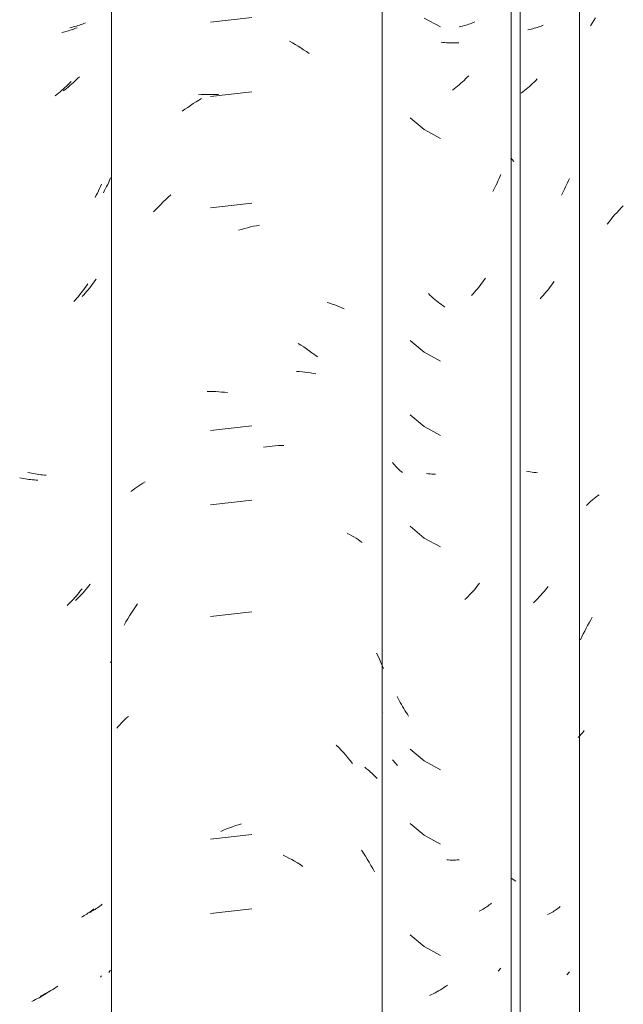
# Model space of a CAD drawing. Header units: metres. Extents: x -27.3 to 21, y -0.3 to 10.3.
# Tile 158 of 237: x 14.651 to 14.896, y 3.063 to 3.462. Entities that reach past the tile are written whole.
import ezdxf

# ---------------------------------------------------------------- set-up
doc = ezdxf.new("R2010")
doc.units = ezdxf.units.M
doc.layers.add('A-GLAZ-CWMG', color=7, linetype='Continuous', lineweight=5)

# ---------------------------------------------------------------- blocks, each defined once
blk = doc.blocks.new('FP_251-FACHADA 03')
at = {"layer": 'A-GLAZ-CWMG', "color": 9, "true_color": 0xc0c0c0}
for p, q in [((20.06521, 3.27875), (20.06446, 3.27891)), ((20.06596, 3.27861), (20.06521, 3.27875)), ((20.06671, 3.27848), (20.06596, 3.27861)), ((20.06745, 3.27836), (20.06671, 3.27848)), ((20.0682, 3.27826), (20.06745, 3.27836)), ((20.06894, 3.27817), (20.0682, 3.27826))]:
    blk.add_line(p, q, dxfattribs=at)
blk = doc.blocks.new('Rectangular Mullion - Telha Fibrocimento - Ondulada-2565197-FACHADA 03')
at = {"layer": 'A-GLAZ-CWMG'}
blk.add_blockref('FP_251-FACHADA 03', (0, 0), dxfattribs=at)
blk = doc.blocks.new('FP_258-FACHADA 03')
at = {"layer": 'A-GLAZ-CWMG', "color": 9, "true_color": 0xc0c0c0}
for p, q in [((20.09045, 3.45957), (20.09109, 3.46067)), ((20.09109, 3.46067), (20.09175, 3.46176)), ((20.09175, 3.46176), (20.09243, 3.46283)), ((20.10116, 3.38387), (20.102, 3.38478)), ((20.102, 3.38478), (20.10284, 3.38568)), ((20.10284, 3.38568), (20.1037, 3.38655)), ((20.09715, 3.37911), (20.09793, 3.38009)), ((20.09793, 3.38009), (20.09872, 3.38106)), ((20.09872, 3.38106), (20.09952, 3.38201)), ((20.09952, 3.38201), (20.10033, 3.38295)), ((20.10033, 3.38295), (20.10116, 3.38387)), ((20.09189, 3.26775), (20.09256, 3.26829)), ((20.09256, 3.26829), (20.09326, 3.26881)), ((20.09326, 3.26881), (20.09396, 3.26932)), ((20.08873, 3.2649), (20.08933, 3.2655)), ((20.08933, 3.2655), (20.08995, 3.26608)), ((20.08995, 3.26608), (20.09058, 3.26665)), ((20.09058, 3.26665), (20.09123, 3.2672)), ((20.09123, 3.2672), (20.09189, 3.26775)), ((20.08923, 3.21624), (20.08984, 3.21736)), ((20.08984, 3.21736), (20.09047, 3.21847)), ((20.09047, 3.21847), (20.09112, 3.21957)), ((20.08693, 3.21165), (20.08748, 3.21281)), ((20.08748, 3.21281), (20.08805, 3.21397)), ((20.08805, 3.21397), (20.08863, 3.21511)), ((20.08863, 3.21511), (20.08923, 3.21624)), ((20.08639, 3.21048), (20.08693, 3.21165)), ((20.08661, 3.17216), (20.08722, 3.17287)), ((20.08722, 3.17287), (20.08785, 3.17356)), ((20.08545, 3.17072), (20.08602, 3.17145)), ((20.08602, 3.17145), (20.08661, 3.17216))]:
    blk.add_line(p, q, dxfattribs=at)
blk = doc.blocks.new('FP_259-FACHADA 03')
at = {"layer": 'A-GLAZ-CWMG', "color": 9, "true_color": 0xc0c0c0}
for p, q in [((20.02297, 3.46273), (20.02951, 3.4591)), ((20.06563, 3.45806), (20.06497, 3.45793)), ((20.06628, 3.45821), (20.06563, 3.45806)), ((20.06693, 3.45837), (20.06628, 3.45821)), ((20.06757, 3.45855), (20.06693, 3.45837)), ((20.0682, 3.45873), (20.06757, 3.45855)), ((20.06883, 3.45893), (20.0682, 3.45873)), ((20.06945, 3.45913), (20.06883, 3.45893)), ((20.07006, 3.45935), (20.06945, 3.45913)), ((20.07066, 3.45958), (20.07006, 3.45935)), ((20.07125, 3.45982), (20.07066, 3.45958)), ((20.03051, 3.4528), (20.02982, 3.45288)), ((20.03121, 3.45274), (20.03051, 3.4528)), ((20.03191, 3.45269), (20.03121, 3.45274)), ((20.03262, 3.45265), (20.03191, 3.45269)), ((20.03333, 3.45263), (20.03262, 3.45265)), ((20.03405, 3.45262), (20.03333, 3.45263)), ((20.03477, 3.45262), (20.03405, 3.45262)), ((20.03549, 3.45264), (20.03477, 3.45262)), ((20.03622, 3.45267), (20.03549, 3.45264)), ((20.03695, 3.45271), (20.03622, 3.45267)), ((20.06691, 3.43616), (20.06626, 3.43557)), ((20.06755, 3.43676), (20.06691, 3.43616)), ((20.06818, 3.43738), (20.06755, 3.43676)), ((20.06881, 3.438), (20.06818, 3.43738)), ((20.06292, 3.43279), (20.06223, 3.43227)), ((20.0636, 3.43332), (20.06292, 3.43279)), ((20.06427, 3.43387), (20.0636, 3.43332)), ((20.06494, 3.43442), (20.06427, 3.43387)), ((20.0656, 3.43499), (20.06494, 3.43442)), ((20.06626, 3.43557), (20.0656, 3.43499)), ((20.01721, 3.42228), (20.02297, 3.41752)), ((20.02297, 3.41752), (20.02951, 3.41389)), ((20.08147, 3.39674), (20.08109, 3.39588)), ((20.08183, 3.39761), (20.08147, 3.39674)), ((20.07948, 3.39252), (20.07905, 3.39169)), ((20.0799, 3.39335), (20.07948, 3.39252)), ((20.08031, 3.39418), (20.0799, 3.39335)), ((20.08071, 3.39503), (20.08031, 3.39418)), ((20.08109, 3.39588), (20.08071, 3.39503)), ((20.07905, 3.39169), (20.07861, 3.39088)), ((20.0729, 3.35219), (20.07233, 3.35149)), ((20.07346, 3.3529), (20.0729, 3.35219)), ((20.074, 3.35362), (20.07346, 3.3529)), ((20.07455, 3.35435), (20.074, 3.35362)), ((20.07508, 3.35509), (20.07455, 3.35435)), ((20.0756, 3.35584), (20.07508, 3.35509)), ((20.02525, 3.35029), (20.02461, 3.35089)), ((20.0259, 3.3497), (20.02525, 3.35029)), ((20.02655, 3.34912), (20.0259, 3.3497)), ((20.02721, 3.34856), (20.02655, 3.34912)), ((20.02788, 3.34801), (20.02721, 3.34856)), ((20.07057, 3.34944), (20.06997, 3.34879)), ((20.07116, 3.35011), (20.07057, 3.34944)), ((20.07175, 3.35079), (20.07116, 3.35011)), ((20.07233, 3.35149), (20.07175, 3.35079)), ((20.02856, 3.34746), (20.02788, 3.34801)), ((20.02924, 3.34693), (20.02856, 3.34746)), ((20.02993, 3.34642), (20.02924, 3.34693)), ((20.03062, 3.34591), (20.02993, 3.34642)), ((20.03132, 3.34542), (20.03062, 3.34591)), ((20.01721, 3.33185), (20.02297, 3.32709)), ((20.02297, 3.32709), (20.02951, 3.32346)), ((20.01721, 3.30171), (20.02297, 3.29695)), ((20.02297, 3.29695), (20.02951, 3.29331)), ((20.01045, 3.28183), (20.01007, 3.28231)), ((20.01086, 3.28136), (20.01045, 3.28183)), ((20.01127, 3.2809), (20.01086, 3.28136)), ((20.0117, 3.28045), (20.01127, 3.2809)), ((20.01214, 3.28001), (20.0117, 3.28045)), ((20.0126, 3.27957), (20.01214, 3.28001)), ((20.01307, 3.27914), (20.0126, 3.27957)), ((20.01355, 3.27873), (20.01307, 3.27914)), ((20.01405, 3.27832), (20.01355, 3.27873)), ((20.01721, 3.25649), (20.02297, 3.25173)), ((20.02297, 3.25173), (20.02951, 3.2481)), ((20.07036, 3.22864), (20.06975, 3.22799)), ((20.07096, 3.22931), (20.07036, 3.22864)), ((20.07155, 3.22998), (20.07096, 3.22931)), ((20.07213, 3.23067), (20.07155, 3.22998)), ((20.0727, 3.23137), (20.07213, 3.23067)), ((20.07326, 3.23208), (20.0727, 3.23137)), ((20.06789, 3.22609), (20.06725, 3.22548)), ((20.06852, 3.22671), (20.06789, 3.22609)), ((20.06914, 3.22734), (20.06852, 3.22671)), ((20.06975, 3.22799), (20.06914, 3.22734)), ((20.01237, 3.18659), (20.01196, 3.18743)), ((20.0128, 3.18577), (20.01237, 3.18659)), ((20.01323, 3.18495), (20.0128, 3.18577)), ((20.01368, 3.18414), (20.01323, 3.18495)), ((20.01414, 3.18333), (20.01368, 3.18414)), ((20.01461, 3.18254), (20.01414, 3.18333)), ((20.01509, 3.18175), (20.01461, 3.18254)), ((20.01559, 3.18098), (20.01509, 3.18175)), ((20.01609, 3.18021), (20.01559, 3.18098)), ((20.0166, 3.17945), (20.01609, 3.18021)), ((20.01721, 3.16607), (20.02297, 3.1613)), ((20.01045, 3.16126), (20.01007, 3.16174)), ((20.01085, 3.16079), (20.01045, 3.16126)), ((20.01127, 3.16033), (20.01085, 3.16079)), ((20.0117, 3.15988), (20.01127, 3.16033)), ((20.02297, 3.1613), (20.02951, 3.15767)), ((20.01214, 3.15944), (20.0117, 3.15988)), ((20.01721, 3.13592), (20.02297, 3.13116)), ((20.02297, 3.13116), (20.02951, 3.12753)), ((20.03275, 3.12108), (20.03204, 3.12111)), ((20.03346, 3.12106), (20.03275, 3.12108)), ((20.03418, 3.12105), (20.03346, 3.12106)), ((20.0349, 3.12105), (20.03418, 3.12105)), ((20.03563, 3.12107), (20.0349, 3.12105)), ((20.03635, 3.1211), (20.03563, 3.12107)), ((20.03708, 3.12115), (20.03635, 3.1211)), ((20.0757, 3.10042), (20.07518, 3.1001)), ((20.07621, 3.10075), (20.0757, 3.10042)), ((20.07671, 3.1011), (20.07621, 3.10075)), ((20.0772, 3.10145), (20.07671, 3.1011)), ((20.07767, 3.1018), (20.0772, 3.10145)), ((20.07814, 3.10217), (20.07767, 3.1018)), ((20.07357, 3.09919), (20.07301, 3.09891)), ((20.07412, 3.09948), (20.07357, 3.09919)), ((20.07465, 3.09979), (20.07412, 3.09948)), ((20.07518, 3.1001), (20.07465, 3.09979)), ((20.01721, 3.09071), (20.02297, 3.08595)), ((20.02297, 3.08595), (20.02951, 3.08231)), ((20.08115, 3.0749), (20.08079, 3.0745)), ((20.08149, 3.0753), (20.08115, 3.0749)), ((20.08183, 3.0757), (20.08149, 3.0753))]:
    blk.add_line(p, q, dxfattribs=at)
blk = doc.blocks.new('FP_260-FACHADA 03')
at = {"layer": 'A-GLAZ-CWMG', "color": 9, "true_color": 0xc0c0c0}
for p, q in [((19.95303, 3.46298), (19.93627, 3.46109)), ((19.96827, 3.4533), (19.96943, 3.45266)), ((19.96943, 3.45266), (19.97059, 3.452)), ((19.97059, 3.452), (19.97173, 3.45131)), ((19.97173, 3.45131), (19.97287, 3.4506)), ((19.97287, 3.4506), (19.974, 3.44987)), ((19.974, 3.44987), (19.97512, 3.44912)), ((19.97512, 3.44912), (19.97624, 3.44834)), ((19.95303, 3.43284), (19.93627, 3.43095)), ((19.92808, 3.42726), (19.9292, 3.42802)), ((19.9292, 3.42802), (19.93033, 3.42875)), ((19.93033, 3.42875), (19.93147, 3.42946)), ((19.93132, 3.4316), (19.93247, 3.43167)), ((19.93147, 3.42946), (19.93261, 3.43014)), ((19.93247, 3.43167), (19.93362, 3.43172)), ((19.93362, 3.43172), (19.93478, 3.43175)), ((19.93478, 3.43175), (19.93595, 3.43176)), ((19.93595, 3.43176), (19.93712, 3.43174)), ((19.93712, 3.43174), (19.9383, 3.4317)), ((19.9383, 3.4317), (19.93948, 3.43164)), ((19.92476, 3.42488), (19.92586, 3.4257)), ((19.92586, 3.4257), (19.92696, 3.42649)), ((19.92696, 3.42649), (19.92808, 3.42726)), ((19.91605, 3.3871), (19.91705, 3.38809)), ((19.91705, 3.38809), (19.91806, 3.38905)), ((19.91806, 3.38905), (19.91908, 3.39)), ((19.91908, 3.39), (19.92011, 3.39093)), ((19.91315, 3.38403), (19.9141, 3.38507)), ((19.9141, 3.38507), (19.91507, 3.38609)), ((19.91507, 3.38609), (19.91605, 3.3871)), ((19.95303, 3.38763), (19.93627, 3.38573)), ((19.94764, 3.37659), (19.94885, 3.37696)), ((19.94885, 3.37696), (19.95006, 3.37731)), ((19.95006, 3.37731), (19.95127, 3.37764)), ((19.95127, 3.37764), (19.95248, 3.37794)), ((19.95248, 3.37794), (19.95368, 3.37822)), ((19.95368, 3.37822), (19.95489, 3.37847)), ((19.95489, 3.37847), (19.9561, 3.37871)), ((19.98355, 3.34732), (19.98458, 3.347)), ((19.98458, 3.347), (19.9856, 3.34665)), ((19.9856, 3.34665), (19.9866, 3.34629)), ((19.9866, 3.34629), (19.98759, 3.34592)), ((19.98759, 3.34592), (19.98856, 3.34552)), ((19.98856, 3.34552), (19.98952, 3.3451)), ((19.98952, 3.3451), (19.99047, 3.34466)), ((19.97179, 3.33071), (19.97292, 3.33)), ((19.97292, 3.33), (19.97405, 3.32927)), ((19.97405, 3.32927), (19.97518, 3.32851)), ((19.97518, 3.32851), (19.97629, 3.32774)), ((19.97629, 3.32774), (19.97739, 3.32694)), ((19.97739, 3.32694), (19.97849, 3.32612)), ((19.97849, 3.32612), (19.97957, 3.32528)), ((19.9711, 3.31936), (19.97224, 3.31928)), ((19.97224, 3.31928), (19.97338, 3.31918)), ((19.97338, 3.31918), (19.97451, 3.31905)), ((19.97451, 3.31905), (19.97562, 3.31891)), ((19.97562, 3.31891), (19.97673, 3.31874)), ((19.97673, 3.31874), (19.97783, 3.31855)), ((19.97783, 3.31855), (19.97892, 3.31834)), ((19.93483, 3.31118), (19.936, 3.31119)), ((19.936, 3.31119), (19.93717, 3.31117)), ((19.93717, 3.31117), (19.93835, 3.31113)), ((19.93835, 3.31113), (19.93953, 3.31107)), ((19.93953, 3.31107), (19.94072, 3.31098)), ((19.94072, 3.31098), (19.94191, 3.31087)), ((19.94191, 3.31087), (19.94311, 3.31074)), ((19.95303, 3.2972), (19.93627, 3.2953)), ((19.95769, 3.28855), (19.95889, 3.28873)), ((19.95889, 3.28873), (19.96009, 3.28888)), ((19.96009, 3.28888), (19.96129, 3.28901)), ((19.96129, 3.28901), (19.96248, 3.28912)), ((19.96248, 3.28912), (19.96367, 3.28921)), ((19.96367, 3.28921), (19.96485, 3.28927)), ((19.96485, 3.28927), (19.96603, 3.28931)), ((19.90546, 3.2718), (19.90627, 3.27238)), ((19.90627, 3.27238), (19.9071, 3.27294)), ((19.9071, 3.27294), (19.90795, 3.27348)), ((19.90795, 3.27348), (19.90881, 3.27401)), ((19.90881, 3.27401), (19.90969, 3.27452)), ((19.90389, 3.2706), (19.90467, 3.27121)), ((19.90467, 3.27121), (19.90546, 3.2718)), ((19.95303, 3.26706), (19.93627, 3.26516)), ((19.9917, 3.25363), (19.99261, 3.25315)), ((19.99261, 3.25315), (19.99351, 3.25266)), ((19.99351, 3.25266), (19.99439, 3.25215)), ((19.99439, 3.25215), (19.99525, 3.25162)), ((19.99525, 3.25162), (19.9961, 3.25107)), ((19.9961, 3.25107), (19.99693, 3.25051)), ((19.99693, 3.25051), (19.99774, 3.24993)), ((19.90575, 3.22385), (19.90657, 3.22503)), ((19.9034, 3.22019), (19.90416, 3.22143)), ((19.90416, 3.22143), (19.90495, 3.22264)), ((19.90495, 3.22264), (19.90575, 3.22385)), ((19.95303, 3.22184), (19.93627, 3.21995)), ((19.90122, 3.21641), (19.90192, 3.21768)), ((19.90192, 3.21768), (19.90265, 3.21894)), ((19.90265, 3.21894), (19.9034, 3.22019)), ((20.00358, 3.20504), (20.00419, 3.2038)), ((19.89555, 3.20118), (19.89571, 3.20143)), ((20.00419, 3.2038), (20.00477, 3.20254)), ((20.00477, 3.20254), (20.00534, 3.20128)), ((20.00534, 3.20128), (20.00589, 3.20001)), ((20.00589, 3.20001), (20.00643, 3.19872)), ((20.00641, 3.18109), (20.00643, 3.18107)), ((19.89941, 3.17599), (19.90007, 3.17669)), ((19.90007, 3.17669), (19.90075, 3.17737)), ((19.90075, 3.17737), (19.90144, 3.17804)), ((19.90144, 3.17804), (19.90216, 3.1787)), ((19.90216, 3.1787), (19.90289, 3.17934)), ((19.89816, 3.17456), (19.89878, 3.17529)), ((19.89878, 3.17529), (19.89941, 3.17599)), ((19.98724, 3.16772), (19.98822, 3.16671)), ((19.98822, 3.16671), (19.98918, 3.16568)), ((19.98918, 3.16568), (19.99013, 3.16464)), ((19.99013, 3.16464), (19.99107, 3.16358)), ((19.99107, 3.16358), (19.99199, 3.1625)), ((19.99199, 3.1625), (19.9929, 3.1614)), ((19.9929, 3.1614), (19.99379, 3.16028)), ((19.99878, 3.15872), (19.99955, 3.1581)), ((19.99955, 3.1581), (20.00031, 3.15748)), ((20.00031, 3.15748), (20.00104, 3.15683)), ((20.00104, 3.15683), (20.00176, 3.15618)), ((20.00176, 3.15618), (20.00245, 3.15551)), ((20.00245, 3.15551), (20.00313, 3.15482)), ((20.00313, 3.15482), (20.00378, 3.15413)), ((19.94034, 3.13268), (19.94153, 3.13319)), ((19.94153, 3.13319), (19.94273, 3.13368)), ((19.94273, 3.13368), (19.94392, 3.13415)), ((19.94392, 3.13415), (19.94512, 3.13459)), ((19.94512, 3.13459), (19.94633, 3.13502)), ((19.94633, 3.13502), (19.94753, 3.13541)), ((19.94753, 3.13541), (19.94874, 3.13579)), ((19.95303, 3.13141), (19.93627, 3.12952)), ((19.99749, 3.12507), (19.99829, 3.12387)), ((19.96566, 3.12308), (19.96684, 3.12249)), ((19.96684, 3.12249), (19.968, 3.12188)), ((19.968, 3.12188), (19.96917, 3.12124)), ((19.96917, 3.12124), (19.97032, 3.12058)), ((19.97032, 3.12058), (19.97147, 3.1199)), ((19.99829, 3.12387), (19.99907, 3.12265)), ((19.99907, 3.12265), (19.99983, 3.12141)), ((19.99983, 3.12141), (20.00058, 3.12016)), ((19.97147, 3.1199), (19.97261, 3.11919)), ((19.97261, 3.11919), (19.97374, 3.11847)), ((20.00058, 3.12016), (20.00131, 3.1189)), ((20.00131, 3.1189), (20.00201, 3.11762)), ((20.00201, 3.11762), (20.0027, 3.11633)), ((19.95303, 3.10127), (19.93627, 3.09938))]:
    blk.add_line(p, q, dxfattribs=at)
blk = doc.blocks.new('FP_261-FACHADA 03')
at = {"layer": 'A-GLAZ-CWMG', "color": 9, "true_color": 0xc0c0c0}
for p, q in [((19.87651, 3.45697), (19.87585, 3.45682)), ((19.87716, 3.45713), (19.87651, 3.45697)), ((19.8778, 3.4573), (19.87716, 3.45713)), ((19.87844, 3.45748), (19.8778, 3.4573)), ((19.87907, 3.45767), (19.87844, 3.45748)), ((19.87969, 3.45788), (19.87907, 3.45767)), ((19.8803, 3.45809), (19.87969, 3.45788)), ((19.88091, 3.45832), (19.8803, 3.45809)), ((19.8815, 3.45855), (19.88091, 3.45832)), ((19.88209, 3.4588), (19.8815, 3.45855)), ((19.87904, 3.43632), (19.87841, 3.43569)), ((19.87966, 3.43695), (19.87904, 3.43632)), ((19.87449, 3.4322), (19.87381, 3.43166)), ((19.87516, 3.43275), (19.87449, 3.4322)), ((19.87582, 3.43332), (19.87516, 3.43275)), ((19.87648, 3.43389), (19.87582, 3.43332)), ((19.87713, 3.43448), (19.87648, 3.43389)), ((19.87777, 3.43508), (19.87713, 3.43448)), ((19.87841, 3.43569), (19.87777, 3.43508)), ((19.87381, 3.43166), (19.87313, 3.43113)), ((19.89074, 3.39259), (19.8903, 3.3917)), ((19.89117, 3.39349), (19.89074, 3.39259)), ((19.89159, 3.3944), (19.89117, 3.39349)), ((19.89199, 3.39531), (19.89159, 3.3944)), ((19.88985, 3.39082), (19.88938, 3.38994)), ((19.8903, 3.3917), (19.88985, 3.39082)), ((19.88482, 3.35263), (19.88428, 3.35191)), ((19.88536, 3.35337), (19.88482, 3.35263)), ((19.88588, 3.35412), (19.88536, 3.35337)), ((19.8864, 3.35488), (19.88588, 3.35412)), ((19.88141, 3.34842), (19.88081, 3.34775)), ((19.882, 3.34909), (19.88141, 3.34842)), ((19.88259, 3.34978), (19.882, 3.34909)), ((19.88316, 3.35048), (19.88259, 3.34978)), ((19.88372, 3.35119), (19.88316, 3.35048)), ((19.88428, 3.35191), (19.88372, 3.35119)), ((19.85955, 3.27605), (19.8588, 3.27621)), ((19.8603, 3.2759), (19.85955, 3.27605)), ((19.86104, 3.27577), (19.8603, 3.2759)), ((19.86179, 3.27565), (19.86104, 3.27577)), ((19.86253, 3.27554), (19.86179, 3.27565)), ((19.86328, 3.27545), (19.86253, 3.27554)), ((19.86402, 3.27537), (19.86328, 3.27545)), ((19.86475, 3.2753), (19.86402, 3.27537)), ((19.86549, 3.27525), (19.86475, 3.2753)), ((19.86622, 3.27521), (19.86549, 3.27525)), ((19.8818, 3.22828), (19.8812, 3.22761)), ((19.88238, 3.22897), (19.8818, 3.22828)), ((19.88296, 3.22966), (19.88238, 3.22897)), ((19.88352, 3.23037), (19.88296, 3.22966)), ((19.88408, 3.23108), (19.88352, 3.23037)), ((19.87875, 3.22503), (19.87812, 3.22441)), ((19.87938, 3.22566), (19.87875, 3.22503)), ((19.87999, 3.2263), (19.87938, 3.22566)), ((19.8806, 3.22695), (19.87999, 3.2263)), ((19.8812, 3.22761), (19.8806, 3.22695)), ((19.88798, 3.1005), (19.8875, 3.10014)), ((19.88845, 3.10086), (19.88798, 3.1005)), ((19.88892, 3.10123), (19.88845, 3.10086)), ((19.88439, 3.0982), (19.88384, 3.09791)), ((19.88493, 3.0985), (19.88439, 3.0982)), ((19.88546, 3.09881), (19.88493, 3.0985)), ((19.88599, 3.09913), (19.88546, 3.09881)), ((19.8865, 3.09946), (19.88599, 3.09913)), ((19.88701, 3.09979), (19.8865, 3.09946)), ((19.8875, 3.10014), (19.88701, 3.09979)), ((19.89177, 3.07384), (19.89154, 3.07359)), ((19.89199, 3.0741), (19.89177, 3.07384)), ((19.86526, 3.06442), (19.86452, 3.06405)), ((19.86599, 3.06481), (19.86526, 3.06442)), ((19.86672, 3.06521), (19.86599, 3.06481)), ((19.86744, 3.06562), (19.86672, 3.06521)), ((19.86816, 3.06605), (19.86744, 3.06562)), ((19.86888, 3.06649), (19.86816, 3.06605)), ((19.8696, 3.06694), (19.86888, 3.06649)), ((19.8703, 3.0674), (19.8696, 3.06694)), ((19.87101, 3.06788), (19.8703, 3.0674)), ((19.86452, 3.06405), (19.86378, 3.06369))]:
    blk.add_line(p, q, dxfattribs=at)
blk = doc.blocks.new('Rectangular Mullion - Telha Fibrocimento - Ondulada-V252-FACHADA 03')
at = {"layer": 'A-GLAZ-CWMG'}
for p, q in [((19.89608, 4.13223), (19.89608, 2.77698)), ((20.00591, 4.13466), (20.00591, 2.77941)), ((20.08597, 4.13427), (20.08597, 2.77902))]:
    blk.add_line(p, q, dxfattribs=at)
for name in ['FP_258-FACHADA 03', 'FP_260-FACHADA 03', 'FP_259-FACHADA 03', 'FP_261-FACHADA 03']:
    blk.add_blockref(name, (0, 0), dxfattribs=at)
blk = doc.blocks.new('FP_267-FACHADA 03')
at = {"layer": 'A-GLAZ-CWMG', "color": 9, "true_color": 0xc0c0c0}
for p, q in [((20.04039, 3.46002), (20.03976, 3.45983)), ((20.04102, 3.46023), (20.04039, 3.46002)), ((20.04163, 3.46044), (20.04102, 3.46023)), ((20.04224, 3.46067), (20.04163, 3.46044)), ((20.04284, 3.4609), (20.04224, 3.46067)), ((20.04343, 3.46115), (20.04284, 3.4609)), ((20.03783, 3.45933), (20.03717, 3.45918)), ((20.03848, 3.45948), (20.03783, 3.45933)), ((20.03913, 3.45965), (20.03848, 3.45948)), ((20.03976, 3.45983), (20.03913, 3.45965)), ((20.03781, 3.43625), (20.03715, 3.43568)), ((20.03846, 3.43684), (20.03781, 3.43625)), ((20.0391, 3.43744), (20.03846, 3.43684)), ((20.03974, 3.43805), (20.0391, 3.43744)), ((20.04037, 3.43867), (20.03974, 3.43805)), ((20.04099, 3.4393), (20.04037, 3.43867)), ((20.03513, 3.43402), (20.03445, 3.4335)), ((20.03581, 3.43456), (20.03513, 3.43402)), ((20.03648, 3.43511), (20.03581, 3.43456)), ((20.03715, 3.43568), (20.03648, 3.43511)), ((20.05286, 3.39654), (20.05246, 3.39567)), ((20.05325, 3.39741), (20.05286, 3.39654)), ((20.05363, 3.39829), (20.05325, 3.39741)), ((20.05399, 3.39918), (20.05363, 3.39829)), ((20.05118, 3.39311), (20.05073, 3.39228)), ((20.05162, 3.39396), (20.05118, 3.39311)), ((20.05204, 3.39481), (20.05162, 3.39396)), ((20.05246, 3.39567), (20.05204, 3.39481)), ((20.04722, 3.35646), (20.0467, 3.35571)), ((20.04774, 3.35721), (20.04722, 3.35646)), ((20.04392, 3.35213), (20.04334, 3.35144)), ((20.04449, 3.35282), (20.04392, 3.35213)), ((20.04506, 3.35353), (20.04449, 3.35282)), ((20.04561, 3.35425), (20.04506, 3.35353)), ((20.04616, 3.35498), (20.04561, 3.35425)), ((20.0467, 3.35571), (20.04616, 3.35498)), ((20.04275, 3.35076), (20.04215, 3.3501)), ((20.04334, 3.35144), (20.04275, 3.35076)), ((20.02459, 3.27784), (20.02385, 3.27793)), ((20.02533, 3.27776), (20.02459, 3.27784)), ((20.02607, 3.27769), (20.02533, 3.27776)), ((20.02681, 3.27763), (20.02607, 3.27769)), ((20.02754, 3.27759), (20.02681, 3.27763)), ((20.04486, 3.23271), (20.04429, 3.23201)), ((20.04542, 3.23342), (20.04486, 3.23271)), ((20.04132, 3.22865), (20.04071, 3.22801)), ((20.04193, 3.2293), (20.04132, 3.22865)), ((20.04254, 3.22996), (20.04193, 3.2293)), ((20.04313, 3.23063), (20.04254, 3.22996)), ((20.04372, 3.23131), (20.04313, 3.23063)), ((20.04429, 3.23201), (20.04372, 3.23131)), ((20.04008, 3.22738), (20.03945, 3.22676)), ((20.04071, 3.22801), (20.04008, 3.22738)), ((20.04573, 3.10054), (20.04517, 3.10025)), ((20.04627, 3.10084), (20.04573, 3.10054)), ((20.0468, 3.10115), (20.04627, 3.10084)), ((20.04733, 3.10147), (20.0468, 3.10115)), ((20.04784, 3.10179), (20.04733, 3.10147)), ((20.04835, 3.10213), (20.04784, 3.10179)), ((20.04884, 3.10248), (20.04835, 3.10213)), ((20.04933, 3.10283), (20.04884, 3.10248)), ((20.0498, 3.10319), (20.04933, 3.10283)), ((20.05026, 3.10356), (20.0498, 3.10319)), ((20.05364, 3.07677), (20.05327, 3.07634)), ((20.05399, 3.0772), (20.05364, 3.07677)), ((20.05327, 3.07634), (20.0529, 3.07592)), ((20.02948, 3.06843), (20.02876, 3.068)), ((20.0302, 3.06886), (20.02948, 3.06843)), ((20.03091, 3.06931), (20.0302, 3.06886)), ((20.03162, 3.06978), (20.03091, 3.06931)), ((20.03233, 3.07025), (20.03162, 3.06978)), ((20.02584, 3.06644), (20.0251, 3.06608)), ((20.02657, 3.06681), (20.02584, 3.06644)), ((20.02731, 3.06719), (20.02657, 3.06681)), ((20.02803, 3.06759), (20.02731, 3.06719)), ((20.02876, 3.068), (20.02803, 3.06759))]:
    blk.add_line(p, q, dxfattribs=at)
blk = doc.blocks.new('FP_269-FACHADA 03')
at = {"layer": 'A-GLAZ-CWMG', "color": 9, "true_color": 0xc0c0c0}
for p, q in [((19.88365, 3.46004), (19.88303, 3.45983)), ((19.88426, 3.46026), (19.88365, 3.46004)), ((19.88486, 3.4605), (19.88426, 3.46026)), ((19.88545, 3.46074), (19.88486, 3.4605)), ((19.87984, 3.45894), (19.87918, 3.4588)), ((19.8805, 3.4591), (19.87984, 3.45894)), ((19.88114, 3.45926), (19.8805, 3.4591)), ((19.88178, 3.45944), (19.88114, 3.45926)), ((19.88241, 3.45963), (19.88178, 3.45944)), ((19.88303, 3.45983), (19.88241, 3.45963)), ((19.88047, 3.43645), (19.87982, 3.43587)), ((19.88112, 3.43705), (19.88047, 3.43645)), ((19.88176, 3.43765), (19.88112, 3.43705)), ((19.88239, 3.43827), (19.88176, 3.43765)), ((19.88301, 3.4389), (19.88239, 3.43827)), ((19.87714, 3.43365), (19.87646, 3.43313)), ((19.87782, 3.43418), (19.87714, 3.43365)), ((19.87849, 3.43473), (19.87782, 3.43418)), ((19.87916, 3.43529), (19.87849, 3.43473)), ((19.87982, 3.43587), (19.87916, 3.43529)), ((19.8949, 3.3961), (19.89449, 3.39524)), ((19.89529, 3.39698), (19.8949, 3.3961)), ((19.89566, 3.39786), (19.89529, 3.39698)), ((19.89321, 3.39268), (19.89276, 3.39185)), ((19.89365, 3.39353), (19.89321, 3.39268)), ((19.89408, 3.39438), (19.89365, 3.39353)), ((19.89449, 3.39524), (19.89408, 3.39438)), ((19.88977, 3.35679), (19.88925, 3.35604)), ((19.88652, 3.35241), (19.88594, 3.35172)), ((19.88708, 3.35312), (19.88652, 3.35241)), ((19.88764, 3.35383), (19.88708, 3.35312)), ((19.88819, 3.35456), (19.88764, 3.35383)), ((19.88872, 3.35529), (19.88819, 3.35456)), ((19.88925, 3.35604), (19.88872, 3.35529)), ((19.88477, 3.35036), (19.88417, 3.3497)), ((19.88536, 3.35103), (19.88477, 3.35036)), ((19.88594, 3.35172), (19.88536, 3.35103)), ((19.86286, 3.27815), (19.86211, 3.27832)), ((19.86361, 3.278), (19.86286, 3.27815)), ((19.86436, 3.27786), (19.86361, 3.278)), ((19.8651, 3.27773), (19.86436, 3.27786)), ((19.86585, 3.27762), (19.8651, 3.27773)), ((19.86659, 3.27752), (19.86585, 3.27762)), ((19.86733, 3.27743), (19.86659, 3.27752)), ((19.86807, 3.27736), (19.86733, 3.27743)), ((19.8688, 3.2773), (19.86807, 3.27736)), ((19.86954, 3.27726), (19.8688, 3.2773)), ((19.88688, 3.2323), (19.88632, 3.2316)), ((19.88744, 3.23301), (19.88688, 3.2323)), ((19.88334, 3.22825), (19.88272, 3.22761)), ((19.88395, 3.2289), (19.88334, 3.22825)), ((19.88456, 3.22955), (19.88395, 3.2289)), ((19.88515, 3.23022), (19.88456, 3.22955)), ((19.88574, 3.23091), (19.88515, 3.23022)), ((19.88632, 3.2316), (19.88574, 3.23091)), ((19.88209, 3.22699), (19.88146, 3.22637)), ((19.88272, 3.22761), (19.88209, 3.22699)), ((19.8883, 3.10042), (19.88775, 3.10013)), ((19.88883, 3.10073), (19.8883, 3.10042)), ((19.88936, 3.10105), (19.88883, 3.10073)), ((19.88987, 3.10137), (19.88936, 3.10105)), ((19.89038, 3.10171), (19.88987, 3.10137)), ((19.89087, 3.10205), (19.89038, 3.10171)), ((19.89136, 3.1024), (19.89087, 3.10205)), ((19.89183, 3.10277), (19.89136, 3.1024)), ((19.8923, 3.10314), (19.89183, 3.10277)), ((19.88775, 3.10013), (19.8872, 3.09984)), ((19.8953, 3.0759), (19.89493, 3.07548)), ((19.89566, 3.07632), (19.8953, 3.0759)), ((19.8722, 3.06851), (19.87148, 3.06808)), ((19.87292, 3.06896), (19.8722, 3.06851)), ((19.87363, 3.06942), (19.87292, 3.06896)), ((19.87433, 3.06989), (19.87363, 3.06942)), ((19.86784, 3.06611), (19.8671, 3.06576)), ((19.86857, 3.06648), (19.86784, 3.06611)), ((19.86931, 3.06686), (19.86857, 3.06648)), ((19.87004, 3.06725), (19.86931, 3.06686)), ((19.87076, 3.06766), (19.87004, 3.06725)), ((19.87148, 3.06808), (19.87076, 3.06766))]:
    blk.add_line(p, q, dxfattribs=at)
blk = doc.blocks.new('Rectangular Mullion - Telha Fibrocimento - Ondulada-V266-FACHADA 03')
at = {"layer": 'A-GLAZ-CWMG', "true_color": 0xc0c0c0}
h = blk.add_hatch(dxfattribs=at)
h.set_pattern_fill('FP_27', color=9, style=0, pattern_type=2)
h.set_pattern_definition([(315.081, (27.064, -4.324), (0.286173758, -0.270297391), [0.01667, -0.28643, 0.01667, -1.903]), (315.081, (27.064, -4.324), (0.286173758, -0.270297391), [-0.31978, -0.28643, 0.01667, -0.58954, -1.01]), (315.081, (27.064, -4.324), (0.286173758, -0.270297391), [-1.212, 0.01667, -0.28643, 0.01667, -0.69057]), (315.081, (27.064, -4.324), (0.286173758, -0.270297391), [-1.532, -0.1854, 0.01667, -0.4885]), (126.286, (27.172, -4.424), (-0.205045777, 0.24913451), [0.00997, -0.17136, 0.00997, -1.138]), (126.286, (27.172, -4.424), (-0.205045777, 0.24913451), [-0.19131, -0.17136, 0.00997, -0.35269, -0.60444]), (126.286, (27.172, -4.424), (-0.205045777, 0.24913451), [-0.72533, 0.00997, -0.17136, 0.00997, -0.41314]), (126.286, (27.172, -4.424), (-0.205045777, 0.24913451), [-0.91664, -0.11092, 0.00997, -0.29225]), (147.695, (27.208, -4.429), (-0.08113297, 0.021153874), [0.00698, -0.11998, 0.00698, -0.79715]), (147.695, (27.208, -4.429), (-0.08113297, 0.021153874), [-0.13395, -0.11998, 0.00698, -0.24695, -0.42323]), (147.695, (27.208, -4.429), (-0.08113297, 0.021153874), [-0.50787, 0.00698, -0.11998, 0.00698, -0.28928]), (147.695, (27.208, -4.429), (-0.08113297, 0.021153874), [-0.64182, -0.07766, 0.00698, -0.20463])])
h.paths.add_polyline_path([(20.06182, 2.77693), (20.06144, 4.13255), (20.05814, 4.13584), (20.05814, 2.78059), (20.06174, 2.77701)])
at = {"layer": 'A-GLAZ-CWMG'}
for p, q in [((20.05814, 4.13584), (20.05814, 2.78059)), ((20.06182, 4.13218), (20.06182, 2.77693))]:
    blk.add_line(p, q, dxfattribs=at)
for name in ['FP_269-FACHADA 03', 'FP_267-FACHADA 03']:
    blk.add_blockref(name, (0, 0), dxfattribs=at)

msp = doc.modelspace()

# ---------------------------------------------------------------- block references
at = {"layer": 'A-GLAZ-CWMG'}
for name in ['Rectangular Mullion - Telha Fibrocimento - Ondulada-V266-FACHADA 03', 'Rectangular Mullion - Telha Fibrocimento - Ondulada-V252-FACHADA 03', 'Rectangular Mullion - Telha Fibrocimento - Ondulada-2565197-FACHADA 03']:
    msp.add_blockref(name, (-5.20782, 0), dxfattribs=at)

doc.saveas('drawing.dxf')
